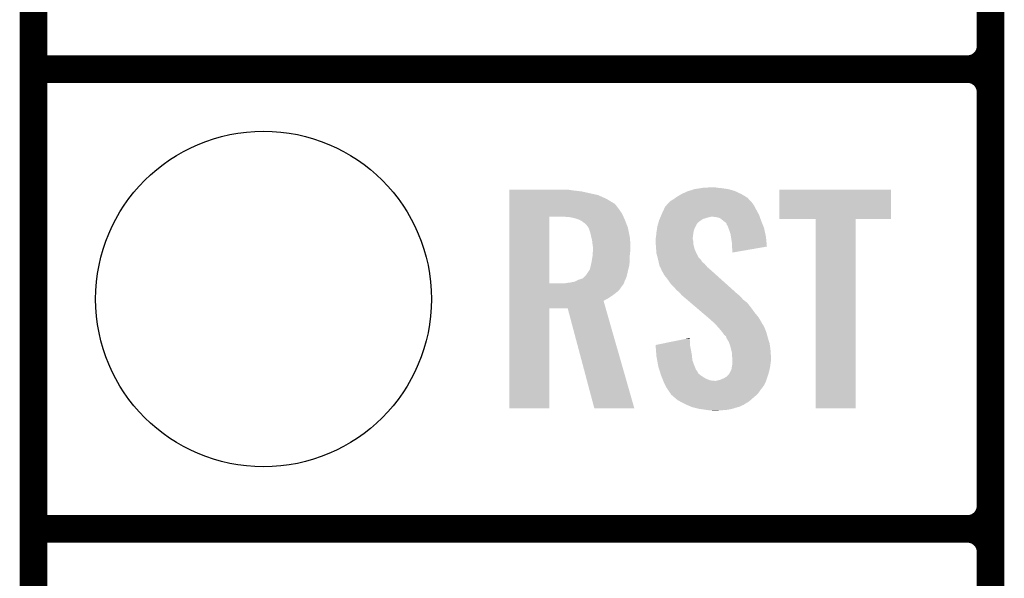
# Model space of a CAD drawing. Extents: x -1.3 to 24.2, y -3.9 to 39.2.
# Tile 17 of 34: x -1.3 to 4.1, y 13.7 to 16.8. Entities that reach past the tile are written whole.
import ezdxf

# ---------------------------------------------------------------- set-up
doc = ezdxf.new("R2010")
doc.units = 0
doc.layers.get('0').update_dxf_attribs({"linetype": 'CONTINUOUS'})
for name, color, linetype in [('ACCEL_37_CLICK_V100_GKO', 5, 'CONTINUOUS'), ('ACCEL_37_CLICK_V100_GTO', 14, 'CONTINUOUS'), ('ACCEL_37_CLICK_V100_GTS', 12, 'CONTINUOUS')]:
    doc.layers.add(name, color=color, linetype=linetype)

# ---------------------------------------------------------------- blocks, each defined once
blk = doc.blocks.new('ROUND_23')
blk.add_circle((0, 0), 0.9271)

msp = doc.modelspace()

# ---------------------------------------------------------------- linework, layer by layer
at = {"layer": 'ACCEL_37_CLICK_V100_GKO', "const_width": 0.1524}
msp.add_lwpolyline([(-1.27, -3.81), (-1.27, 36.83)], dxfattribs=at)
at = {"layer": 'ACCEL_37_CLICK_V100_GTO', "const_width": 0.1524}
for points in [[(4.0132, -0.5588), (4.0132, 18.3388)], [(-1.27, 16.51), (3.8862, 16.51)], [(-1.27, 16.51), (3.8862, 16.51)], [(4.0132, 14.097), (4.0132, 16.383)], [(-1.27, 13.97), (3.8862, 13.97)], [(-1.27, 13.97), (3.8862, 13.97)], [(4.0132, 11.557), (4.0132, 13.843)]]:
    msp.add_lwpolyline(points, dxfattribs=at)
for points in [[(3.8862, 16.51, 0.4142136), (4.0132, 16.637)], [(4.0132, 16.383, 0.4142136), (3.8862, 16.51)], [(4.0132, 16.383, 0.4142136), (3.8862, 16.51)], [(3.8862, 13.97, 0.4142136), (4.0132, 14.097)], [(4.0132, 13.843, 0.4142136), (3.8862, 13.97)], [(4.0132, 13.843, 0.4142136), (3.8862, 13.97)]]:
    msp.add_lwpolyline(points, format="xyb", dxfattribs=at)
at = {"layer": 'ACCEL_37_CLICK_V100_GTO'}
for points in [[(1.35638, 15.84198), (1.356382, 15.84452), (1.69418, 15.84198), (1.6764, 15.84452)], [(1.35638, 15.83944), (1.35638, 15.84198), (1.71196, 15.83944), (1.69418, 15.84198)], [(1.35638, 15.83436), (1.35638, 15.83944), (1.75514, 15.83436), (1.71196, 15.83944)], [(1.35638, 15.814038), (1.35638, 15.83436), (1.846582, 15.814038), (1.75514, 15.83436)], [(2.280918, 15.80388), (2.306322, 15.81912), (2.663826, 15.80388), (2.63906, 15.81912)], [(2.306322, 15.81912), (2.339342, 15.834362), (2.63906, 15.81912), (2.6064, 15.834362)], [(2.339342, 15.834362), (2.347464, 15.8369), (2.6064, 15.834362), (2.60096, 15.8369)], [(2.347464, 15.8369), (2.37998, 15.84706), (2.60096, 15.8369), (2.565402, 15.84706)], [(2.37998, 15.84706), (2.412154, 15.85214), (2.565402, 15.84706), (2.52984, 15.85214)], [(2.412154, 15.85214), (2.428242, 15.85468), (2.52984, 15.85214), (2.504438, 15.85468)], [(2.428242, 15.85468), (2.47904, 15.85722), (2.504438, 15.85468), (2.491742, 15.85722)], [(2.84734, 15.681982), (2.84736, 15.844498), (3.464538, 15.681982), (3.46456, 15.844498)], [(2.84736, 15.844498), (2.847362, 15.84452), (3.46456, 15.844498), (2.847362, 15.84452)], [(1.35638, 15.79372), (1.35638, 15.814038), (1.8923, 15.79372), (1.846582, 15.814038)], [(1.35638, 15.77086), (1.35638, 15.79372), (1.9304, 15.77086), (1.8923, 15.79372)], [(1.35638, 15.768318), (1.35638, 15.77086), (1.93548, 15.768318), (1.9304, 15.77086)], [(1.35638, 15.758158), (1.35638, 15.768318), (1.94564, 15.758158), (1.93548, 15.768318)], [(2.229062, 15.76324), (2.233716, 15.768316), (2.702562, 15.76324), (2.700022, 15.768316)], [(2.233716, 15.768316), (2.245364, 15.781022), (2.700022, 15.768316), (2.688376, 15.781022)], [(2.245364, 15.781022), (2.250438, 15.78356), (2.688376, 15.781022), (2.68605, 15.78356)], [(2.250438, 15.78356), (2.26314, 15.791178), (2.68605, 15.78356), (2.679068, 15.791178)], [(2.26314, 15.791178), (2.273804, 15.798798), (2.679068, 15.791178), (2.672082, 15.798798)], [(2.273804, 15.798798), (2.280918, 15.80388), (2.672082, 15.798798), (2.663826, 15.80388)], [(1.356378, 15.712438), (1.35638, 15.73784), (1.97866, 15.712438), (1.96088, 15.73784)], [(1.356378, 15.69466), (1.356378, 15.712438), (1.986866, 15.69466), (1.97866, 15.712438)], [(1.35638, 15.73784), (1.35638, 15.758158), (1.96088, 15.73784), (1.94564, 15.758158)], [(2.196372, 15.704818), (2.19964, 15.71244), (2.73558, 15.704818), (2.731424, 15.71244)], [(2.19964, 15.71244), (2.209122, 15.73276), (2.731424, 15.71244), (2.72034, 15.73276)], [(2.209122, 15.73276), (2.217422, 15.75054), (2.72034, 15.73276), (2.71145, 15.75054)], [(2.217422, 15.75054), (2.219748, 15.753078), (2.71145, 15.75054), (2.71018, 15.753078)], [(2.219748, 15.753078), (2.229062, 15.76324), (2.71018, 15.753078), (2.702562, 15.76324)], [(1.356372, 15.326382), (1.356378, 15.69466), (1.57734, 15.326382), (1.577362, 15.69466)], [(1.689102, 15.69212), (1.65862, 15.69466), (1.98804, 15.69212), (1.986866, 15.69466)], [(1.7145, 15.68704), (1.689102, 15.69212), (1.990384, 15.68704), (1.98804, 15.69212)], [(1.7399, 15.67942), (1.7145, 15.68704), (1.9939, 15.67942), (1.990384, 15.68704)], [(1.75514, 15.6718), (1.7399, 15.67942), (1.996864, 15.6718), (1.9939, 15.67942)], [(1.76784, 15.66164), (1.75514, 15.6718), (2.000816, 15.66164), (1.996864, 15.6718)], [(1.775462, 15.656558), (1.76784, 15.66164), (2.002792, 15.656558), (2.000816, 15.66164)], [(1.78308, 15.64894), (1.775462, 15.656558), (2.005754, 15.64894), (2.002792, 15.656558)], [(2.17714, 15.651478), (2.179318, 15.6591), (2.39014, 15.651478), (2.39522, 15.6591)], [(2.179318, 15.6591), (2.180044, 15.66164), (2.39522, 15.6591), (2.39776, 15.66164)], [(2.180044, 15.66164), (2.182948, 15.6718), (2.39776, 15.66164), (2.41046, 15.6718)], [(2.182948, 15.6718), (2.1844, 15.676882), (2.41046, 15.6718), (2.418082, 15.676882)], [(2.1844, 15.676882), (2.186574, 15.681958), (2.418082, 15.676882), (2.425696, 15.681958)], [(2.186574, 15.681958), (2.189842, 15.68958), (2.425696, 15.681958), (2.451102, 15.68958)], [(2.189842, 15.68958), (2.192018, 15.69466), (2.451102, 15.68958), (2.471418, 15.69466)], [(2.192018, 15.69466), (2.196372, 15.704818), (2.73921, 15.69466), (2.73558, 15.704818)], [(2.499358, 15.69212), (2.479038, 15.69466), (2.740116, 15.69212), (2.73921, 15.69466)], [(2.519676, 15.687042), (2.499358, 15.69212), (2.74193, 15.687042), (2.740116, 15.69212)], [(2.541906, 15.66926), (2.519676, 15.687042), (2.74828, 15.66926), (2.74193, 15.687042)], [(2.54508, 15.66672), (2.541906, 15.66926), (2.749296, 15.66672), (2.74828, 15.66926)], [(2.555234, 15.659102), (2.54508, 15.66672), (2.752344, 15.659102), (2.749296, 15.66672)], [(2.557778, 15.648946), (2.555234, 15.659102), (2.756406, 15.648946), (2.752344, 15.659102)], [(3.047978, 15.68196), (2.84734, 15.681982), (3.464538, 15.68196), (3.464538, 15.681982)], [(3.04798, 15.681938), (3.047978, 15.68196), (3.26898, 15.681938), (3.464538, 15.68196)], [(3.048, 14.635502), (3.04798, 15.681938), (3.268958, 14.635502), (3.26898, 15.681938)], [(1.793966, 15.633698), (1.78308, 15.64894), (2.01168, 15.633698), (2.005754, 15.64894)], [(1.79578, 15.631158), (1.793966, 15.633698), (2.01219, 15.631158), (2.01168, 15.633698)], [(1.8034, 15.608298), (1.79578, 15.631158), (2.016762, 15.608298), (2.01219, 15.631158)], [(1.80848, 15.58544), (1.8034, 15.608298), (2.021332, 15.58544), (2.016762, 15.608298)], [(2.16662, 15.582902), (2.168396, 15.60068), (2.370136, 15.582902), (2.37236, 15.60068)], [(2.168396, 15.60068), (2.16916, 15.6083), (2.37236, 15.60068), (2.37363, 15.6083)], [(2.16916, 15.6083), (2.170332, 15.61592), (2.37363, 15.6083), (2.3749, 15.61592)], [(2.170332, 15.61592), (2.172676, 15.631158), (2.3749, 15.61592), (2.37998, 15.631158)], [(2.172676, 15.631158), (2.17424, 15.641322), (2.37998, 15.631158), (2.385062, 15.641322)], [(2.17424, 15.641322), (2.17714, 15.651478), (2.385062, 15.641322), (2.39014, 15.651478)], [(2.562854, 15.643866), (2.557778, 15.648946), (2.758438, 15.643866), (2.756406, 15.648946)], [(2.56286, 15.641324), (2.562854, 15.643866), (2.759454, 15.641324), (2.758438, 15.643866)], [(2.566672, 15.631158), (2.56286, 15.641324), (2.76352, 15.631158), (2.759454, 15.641324)], [(2.57048, 15.621), (2.566672, 15.631158), (2.76566, 15.621), (2.76352, 15.631158)], [(2.578098, 15.598142), (2.57048, 15.621), (2.770472, 15.598142), (2.76566, 15.621)], [(1.809116, 15.5829), (1.80848, 15.58544), (2.02184, 15.5829), (2.021332, 15.58544)], [(1.81356, 15.565118), (1.809116, 15.5829), (2.023458, 15.565118), (2.02184, 15.5829)], [(1.81469, 15.554962), (1.81356, 15.565118), (2.02438, 15.554962), (2.023458, 15.565118)], [(1.8161, 15.54226), (1.81469, 15.554962), (2.02438, 15.54226), (2.02438, 15.554962)], [(2.16408, 15.572742), (2.165984, 15.580358), (2.36982, 15.572742), (2.36982, 15.580358)], [(2.16408, 15.570198), (2.16408, 15.572742), (2.36982, 15.570198), (2.36982, 15.572742)], [(2.16408, 15.560038), (2.16408, 15.570198), (2.37236, 15.560038), (2.36982, 15.570198)], [(2.16517, 15.544798), (2.16408, 15.560038), (2.37236, 15.544798), (2.37236, 15.560038)], [(2.165984, 15.580358), (2.16662, 15.582902), (2.36982, 15.580358), (2.370136, 15.582902)], [(2.580506, 15.582898), (2.578098, 15.598142), (2.77368, 15.582898), (2.770472, 15.598142)], [(2.58572, 15.549882), (2.580506, 15.582898), (2.776812, 15.549882), (2.77368, 15.582898)], [(2.58572, 15.529562), (2.58572, 15.549882), (2.77874, 15.529562), (2.776812, 15.549882)], [(1.81864, 15.527018), (1.8161, 15.54226), (2.02438, 15.527018), (2.02438, 15.54226)], [(1.81649, 15.481298), (1.818248, 15.50416), (2.02184, 15.481298), (2.02438, 15.50416)], [(1.818248, 15.50416), (1.81864, 15.50924), (2.02438, 15.50416), (2.02438, 15.50924)], [(1.81864, 15.50924), (1.81864, 15.527018), (2.02438, 15.50924), (2.02438, 15.527018)], [(2.16662, 15.52448), (2.16517, 15.544798), (2.37744, 15.52448), (2.37236, 15.544798)], [(2.167402, 15.514318), (2.16662, 15.52448), (2.37998, 15.514318), (2.37744, 15.52448)], [(2.16916, 15.491462), (2.167402, 15.514318), (2.390532, 15.491462), (2.37998, 15.514318)], [(2.171932, 15.4813), (2.16916, 15.491462), (2.395222, 15.4813), (2.390532, 15.491462)], [(2.585722, 15.529556), (2.58572, 15.529562), (2.77874, 15.529556), (2.77874, 15.529562)], [(2.58826, 15.51178), (2.585722, 15.529556), (2.676102, 15.51178), (2.77874, 15.529556)], [(2.58826, 15.496566), (2.58826, 15.51178), (2.58826, 15.496566), (2.676102, 15.51178)], [(1.806504, 15.42542), (1.81102, 15.44574), (2.0193, 15.42542), (2.020992, 15.44574)], [(1.81102, 15.44574), (1.812712, 15.4559), (2.020992, 15.44574), (2.02184, 15.4559)], [(1.812712, 15.4559), (1.8161, 15.47622), (2.02184, 15.4559), (2.02184, 15.47622)], [(1.8161, 15.47622), (1.81649, 15.481298), (2.02184, 15.47622), (2.02184, 15.481298)], [(2.172626, 15.478754), (2.171932, 15.4813), (2.39776, 15.478754), (2.395222, 15.4813)], [(2.17332, 15.476214), (2.172626, 15.478754), (2.397764, 15.476214), (2.39776, 15.478754)], [(2.175396, 15.468598), (2.17332, 15.476214), (2.402842, 15.468598), (2.397764, 15.476214)], [(2.17678, 15.46352), (2.175396, 15.468598), (2.40792, 15.46352), (2.402842, 15.468598)], [(2.17791, 15.45844), (2.17678, 15.46352), (2.413, 15.45844), (2.40792, 15.46352)], [(2.181296, 15.443198), (2.17791, 15.45844), (2.423162, 15.443198), (2.413, 15.45844)], [(2.18186, 15.44066), (2.181296, 15.443198), (2.426336, 15.44066), (2.423162, 15.443198)], [(2.183766, 15.43304), (2.18186, 15.44066), (2.435862, 15.43304), (2.426336, 15.44066)], [(1.780538, 15.372078), (1.79578, 15.39494), (2.006402, 15.372078), (2.01168, 15.39494)], [(1.79578, 15.39494), (1.800858, 15.402556), (2.01168, 15.39494), (2.013584, 15.402556)], [(1.800858, 15.402556), (1.80594, 15.42288), (2.013584, 15.402556), (2.018664, 15.42288)], [(1.80594, 15.42288), (1.806504, 15.42542), (2.018664, 15.42288), (2.0193, 15.42542)], [(2.186938, 15.420342), (2.183766, 15.43304), (2.446744, 15.420342), (2.435862, 15.43304)], [(2.18999, 15.415258), (2.186938, 15.420342), (2.4511, 15.415258), (2.446744, 15.420342)], [(2.19456, 15.407642), (2.18999, 15.415258), (2.459988, 15.407642), (2.4511, 15.415258)], [(2.196466, 15.40002), (2.19456, 15.407642), (2.46888, 15.40002), (2.459988, 15.407642)], [(2.197098, 15.397486), (2.196466, 15.40002), (2.471702, 15.397486), (2.46888, 15.40002)], [(2.199638, 15.39494), (2.197098, 15.397486), (2.474536, 15.39494), (2.471702, 15.397486)], [(2.212338, 15.372082), (2.199638, 15.39494), (2.499982, 15.372082), (2.474536, 15.39494)], [(1.661158, 15.32636), (1.6764, 15.3289), (1.988818, 15.32636), (1.990088, 15.3289)], [(1.6764, 15.3289), (1.696688, 15.331436), (1.990088, 15.3289), (1.991358, 15.331436)], [(1.696688, 15.331436), (1.69672, 15.33144), (1.991358, 15.331436), (1.991358, 15.33144)], [(1.69672, 15.33144), (1.708134, 15.333976), (1.991358, 15.33144), (1.99136, 15.333976)], [(1.708134, 15.333976), (1.719578, 15.336518), (1.99136, 15.333976), (1.992514, 15.336518)], [(1.719578, 15.336518), (1.7399, 15.34668), (1.992514, 15.336518), (1.997132, 15.34668)], [(1.7399, 15.34668), (1.762756, 15.3543), (1.997132, 15.34668), (2.000596, 15.3543)], [(1.762756, 15.3543), (1.770374, 15.361918), (2.000596, 15.3543), (2.004058, 15.361918)], [(1.770374, 15.361918), (1.780538, 15.372078), (2.004058, 15.361918), (2.006402, 15.372078)], [(2.23012, 15.34922), (2.212338, 15.372082), (2.525432, 15.34922), (2.499982, 15.372082)], [(2.2479, 15.32382), (2.23012, 15.34922), (2.553708, 15.32382), (2.525432, 15.34922)], [(1.35637, 15.293338), (1.356372, 15.31112), (1.965958, 15.293338), (1.97866, 15.31112)], [(1.35637, 15.2781), (1.35637, 15.293338), (1.950718, 15.2781), (1.965958, 15.293338)], [(1.35637, 15.26032), (1.35637, 15.2781), (1.92786, 15.26032), (1.950718, 15.2781)], [(1.356372, 15.32636), (1.356372, 15.326382), (1.661158, 15.32636), (1.57734, 15.326382)], [(1.356372, 15.32128), (1.356372, 15.32636), (1.986278, 15.32128), (1.988818, 15.32636)], [(1.356372, 15.31112), (1.356372, 15.32128), (1.97866, 15.31112), (1.986278, 15.32128)], [(2.265682, 15.30604), (2.2479, 15.32382), (2.573502, 15.30604), (2.553708, 15.32382)], [(2.280918, 15.28826), (2.265682, 15.30604), (2.593294, 15.28826), (2.573502, 15.30604)], [(2.293618, 15.278102), (2.280918, 15.28826), (2.604602, 15.278102), (2.593294, 15.28826)], [(2.303774, 15.267946), (2.293618, 15.278102), (2.615908, 15.267946), (2.604602, 15.278102)], [(1.35637, 15.245082), (1.35637, 15.26032), (1.905002, 15.245082), (1.92786, 15.26032)], [(1.35637, 15.229824), (1.35637, 15.245082), (1.877064, 15.229824), (1.905002, 15.245082)], [(1.35637, 15.1892), (1.35637, 15.229824), (1.888694, 15.1892), (1.877064, 15.229824)], [(2.30378, 15.265408), (2.303774, 15.267946), (2.618734, 15.265408), (2.615908, 15.267946)], [(2.303792, 15.265398), (2.30378, 15.265408), (2.618744, 15.265398), (2.618734, 15.265408)], [(2.306772, 15.262858), (2.303792, 15.265398), (2.62382, 15.262858), (2.618744, 15.265398)], [(2.318688, 15.2527), (2.306772, 15.262858), (2.63398, 15.2527), (2.62382, 15.262858)], [(2.336566, 15.237458), (2.318688, 15.2527), (2.646682, 15.237458), (2.63398, 15.2527)], [(2.357422, 15.219678), (2.336566, 15.237458), (2.669542, 15.219678), (2.646682, 15.237458)], [(1.35636, 14.635502), (1.35637, 15.189178), (1.577318, 14.635502), (1.57734, 15.189178)], [(1.35637, 15.189178), (1.35637, 15.1892), (1.57734, 15.189178), (1.678922, 15.1892)], [(1.826256, 14.635496), (1.678922, 15.1892), (2.047208, 14.635496), (1.888694, 15.1892)], [(2.387214, 15.19428), (2.357422, 15.219678), (2.68986, 15.19428), (2.669542, 15.219678)], [(2.419988, 15.16634), (2.387214, 15.19428), (2.71018, 15.16634), (2.68986, 15.19428)], [(2.452764, 15.138398), (2.419988, 15.16634), (2.733042, 15.138398), (2.71018, 15.16634)], [(2.45872, 15.13332), (2.452764, 15.138398), (2.736006, 15.13332), (2.733042, 15.138398)], [(2.48158, 15.113), (2.45872, 15.13332), (2.747858, 15.113), (2.736006, 15.13332)], [(2.486662, 15.10792), (2.48158, 15.113), (2.75082, 15.10792), (2.747858, 15.113)], [(2.491744, 15.102838), (2.486662, 15.10792), (2.753362, 15.102838), (2.75082, 15.10792)], [(2.499364, 15.095218), (2.491744, 15.102838), (2.75844, 15.095218), (2.753362, 15.102838)], [(2.501902, 15.09268), (2.499364, 15.095218), (2.75971, 15.09268), (2.75844, 15.095218)], [(2.517458, 15.0749), (2.501902, 15.09268), (2.7686, 15.0749), (2.75971, 15.09268)], [(2.51968, 15.07236), (2.517458, 15.0749), (2.769554, 15.07236), (2.7686, 15.0749)], [(2.53238, 15.05712), (2.51968, 15.07236), (2.775268, 15.05712), (2.769554, 15.07236)], [(2.534072, 15.054582), (2.53238, 15.05712), (2.776218, 15.054582), (2.775268, 15.05712)], [(2.1641, 14.986004), (2.251844, 15.003778), (2.35458, 14.986004), (2.35458, 15.003778)], [(2.251844, 15.003778), (2.32708, 15.019018), (2.35458, 15.003778), (2.35204, 15.019018)], [(2.32708, 15.019018), (2.35204, 15.024074), (2.35204, 15.019018), (2.35204, 15.024074)], [(2.542538, 15.041882), (2.534072, 15.054582), (2.779684, 15.041882), (2.776218, 15.054582)], [(2.552696, 15.034262), (2.542538, 15.041882), (2.781762, 15.034262), (2.779684, 15.041882)], [(2.555238, 15.026642), (2.552696, 15.034262), (2.78384, 15.026642), (2.781762, 15.034262)], [(2.55524, 15.02664), (2.555238, 15.026642), (2.78384, 15.02664), (2.78384, 15.026642)], [(2.55524, 15.024104), (2.55524, 15.02664), (2.784622, 15.024104), (2.78384, 15.02664)], [(2.567938, 15.003782), (2.55524, 15.024104), (2.790874, 15.003782), (2.784622, 15.024104)], [(2.57175, 14.993618), (2.567938, 15.003782), (2.794, 14.993618), (2.790874, 15.003782)], [(2.164304, 14.983458), (2.1641, 14.986004), (2.35458, 14.983458), (2.35458, 14.986004)], [(2.166328, 14.95806), (2.164304, 14.983458), (2.35966, 14.95806), (2.35458, 14.983458)], [(2.168554, 14.930122), (2.166328, 14.95806), (2.36474, 14.930122), (2.35966, 14.95806)], [(2.575558, 14.983462), (2.57175, 14.993618), (2.795356, 14.983462), (2.794, 14.993618)], [(2.582546, 14.95552), (2.575558, 14.983462), (2.79908, 14.95552), (2.795356, 14.983462)], [(2.58572, 14.942822), (2.582546, 14.95552), (2.799874, 14.942822), (2.79908, 14.95552)], [(2.16916, 14.922498), (2.168554, 14.930122), (2.365434, 14.922498), (2.36474, 14.930122)], [(2.172856, 14.902178), (2.16916, 14.922498), (2.367282, 14.902178), (2.365434, 14.922498)], [(2.177936, 14.87424), (2.172856, 14.902178), (2.37744, 14.87424), (2.367282, 14.902178)], [(2.58572, 14.927582), (2.58572, 14.942822), (2.800828, 14.927582), (2.799874, 14.942822)], [(2.587838, 14.914882), (2.58572, 14.927582), (2.80162, 14.914882), (2.800828, 14.927582)], [(2.58826, 14.912342), (2.587838, 14.914882), (2.80162, 14.912342), (2.80162, 14.914882)], [(2.58826, 14.90218), (2.58826, 14.912342), (2.80162, 14.90218), (2.80162, 14.912342)], [(2.58826, 14.8844), (2.58826, 14.90218), (2.79908, 14.8844), (2.80162, 14.90218)], [(2.17932, 14.86662), (2.177936, 14.87424), (2.38049, 14.86662), (2.37744, 14.87424)], [(2.184936, 14.84884), (2.17932, 14.86662), (2.387604, 14.84884), (2.38049, 14.86662)], [(2.185738, 14.8463), (2.184936, 14.84884), (2.39014, 14.8463), (2.387604, 14.84884)], [(2.188144, 14.838678), (2.185738, 14.8463), (2.39522, 14.838678), (2.39014, 14.8463)], [(2.57302, 14.831062), (2.5781, 14.841222), (2.788412, 14.831062), (2.79146, 14.841222)], [(2.5781, 14.841222), (2.58318, 14.851382), (2.79146, 14.841222), (2.793716, 14.851382)], [(2.58318, 14.851382), (2.585296, 14.864082), (2.793716, 14.851382), (2.79654, 14.864082)], [(2.585296, 14.864082), (2.58826, 14.881862), (2.79654, 14.864082), (2.798762, 14.881862)], [(2.58826, 14.881862), (2.58826, 14.8844), (2.798762, 14.881862), (2.79908, 14.8844)], [(2.191352, 14.828518), (2.188144, 14.838678), (2.400304, 14.828518), (2.39522, 14.838678)], [(2.19456, 14.81836), (2.191352, 14.828518), (2.413, 14.81836), (2.400304, 14.828518)], [(2.19456, 14.818358), (2.19456, 14.81836), (2.413004, 14.818358), (2.413, 14.81836)], [(2.198624, 14.808202), (2.19456, 14.818358), (2.428238, 14.808202), (2.413004, 14.818358)], [(2.202688, 14.79804), (2.198624, 14.808202), (2.44602, 14.79804), (2.428238, 14.808202)], [(2.205736, 14.79042), (2.202688, 14.79804), (2.466342, 14.79042), (2.44602, 14.79804)], [(2.206752, 14.78788), (2.205736, 14.79042), (2.491738, 14.78788), (2.466342, 14.79042)], [(2.207768, 14.78534), (2.206752, 14.78788), (2.77368, 14.78534), (2.774526, 14.78788)], [(2.2098, 14.78026), (2.207768, 14.78534), (2.771138, 14.78026), (2.77368, 14.78534)], [(2.496822, 14.78788), (2.50698, 14.79042), (2.774526, 14.78788), (2.775372, 14.79042)], [(2.50698, 14.79042), (2.519682, 14.792962), (2.775372, 14.79042), (2.77622, 14.792962)], [(2.519682, 14.792962), (2.54254, 14.80312), (2.77622, 14.792962), (2.779606, 14.80312)], [(2.54254, 14.80312), (2.555242, 14.810742), (2.779606, 14.80312), (2.782146, 14.810742)], [(2.555242, 14.810742), (2.56032, 14.81582), (2.782146, 14.810742), (2.78384, 14.81582)], [(2.56032, 14.81582), (2.56794, 14.82344), (2.78384, 14.81582), (2.786124, 14.82344)], [(2.56794, 14.82344), (2.57302, 14.831062), (2.786124, 14.82344), (2.788412, 14.831062)], [(2.219962, 14.75994), (2.2098, 14.78026), (2.760978, 14.75994), (2.771138, 14.78026)], [(2.221232, 14.7574), (2.219962, 14.75994), (2.75844, 14.7574), (2.760978, 14.75994)], [(2.22504, 14.749782), (2.221232, 14.7574), (2.75336, 14.749782), (2.75844, 14.7574)], [(2.225042, 14.74978), (2.22504, 14.749782), (2.75336, 14.74978), (2.75336, 14.749782)], [(2.233508, 14.73708), (2.225042, 14.74978), (2.7432, 14.73708), (2.75336, 14.74978)], [(2.24028, 14.72692), (2.233508, 14.73708), (2.736426, 14.72692), (2.7432, 14.73708)], [(2.244092, 14.721838), (2.24028, 14.72692), (2.733038, 14.721838), (2.736426, 14.72692)], [(2.247898, 14.71676), (2.244092, 14.721838), (2.72796, 14.71676), (2.733038, 14.721838)], [(2.250438, 14.711684), (2.247898, 14.71676), (2.722884, 14.711684), (2.72796, 14.71676)], [(2.25637, 14.7066), (2.250438, 14.711684), (2.7178, 14.7066), (2.722884, 14.711684)], [(2.274148, 14.69136), (2.25637, 14.7066), (2.70002, 14.69136), (2.7178, 14.7066)], [(2.286, 14.6812), (2.274148, 14.69136), (2.688408, 14.6812), (2.70002, 14.69136)], [(2.300292, 14.673578), (2.286, 14.6812), (2.679698, 14.673578), (2.688408, 14.6812)], [(1.577318, 14.63548), (1.35636, 14.635502), (1.577318, 14.63548), (1.577318, 14.635502)], [(2.047212, 14.63548), (1.826256, 14.635496), (2.047212, 14.63548), (2.047208, 14.635496)], [(2.3241, 14.66088), (2.300292, 14.673578), (2.658534, 14.66088), (2.679698, 14.673578)], [(2.32991, 14.658338), (2.3241, 14.66088), (2.654298, 14.658338), (2.658534, 14.66088)], [(2.335712, 14.6558), (2.32991, 14.658338), (2.651756, 14.6558), (2.654298, 14.658338)], [(2.341518, 14.65326), (2.335712, 14.6558), (2.64414, 14.65326), (2.651756, 14.6558)], [(2.358938, 14.645638), (2.341518, 14.65326), (2.628898, 14.645638), (2.64414, 14.65326)], [(2.364738, 14.6431), (2.358938, 14.645638), (2.620012, 14.6431), (2.628898, 14.645638)], [(2.3749, 14.64056), (2.364738, 14.6431), (2.61112, 14.64056), (2.620012, 14.6431)], [(2.40538, 14.63294), (2.3749, 14.64056), (2.585722, 14.63294), (2.61112, 14.64056)], [(2.44094, 14.62786), (2.40538, 14.63294), (2.56032, 14.62786), (2.585722, 14.63294)], [(2.45872, 14.62532), (2.44094, 14.62786), (2.52984, 14.62532), (2.56032, 14.62786)], [(2.481578, 14.62278), (2.471418, 14.62532), (2.496822, 14.62278), (2.52984, 14.62532)], [(3.268958, 14.63548), (3.048, 14.635502), (3.268958, 14.63548), (3.268958, 14.635502)]]:
    msp.add_solid(points, dxfattribs=at)

# ---------------------------------------------------------------- block references
at = {"layer": 'ACCEL_37_CLICK_V100_GTS'}
msp.add_blockref('ROUND_23', (0, 15.24), dxfattribs=at)

doc.saveas('drawing.dxf')
